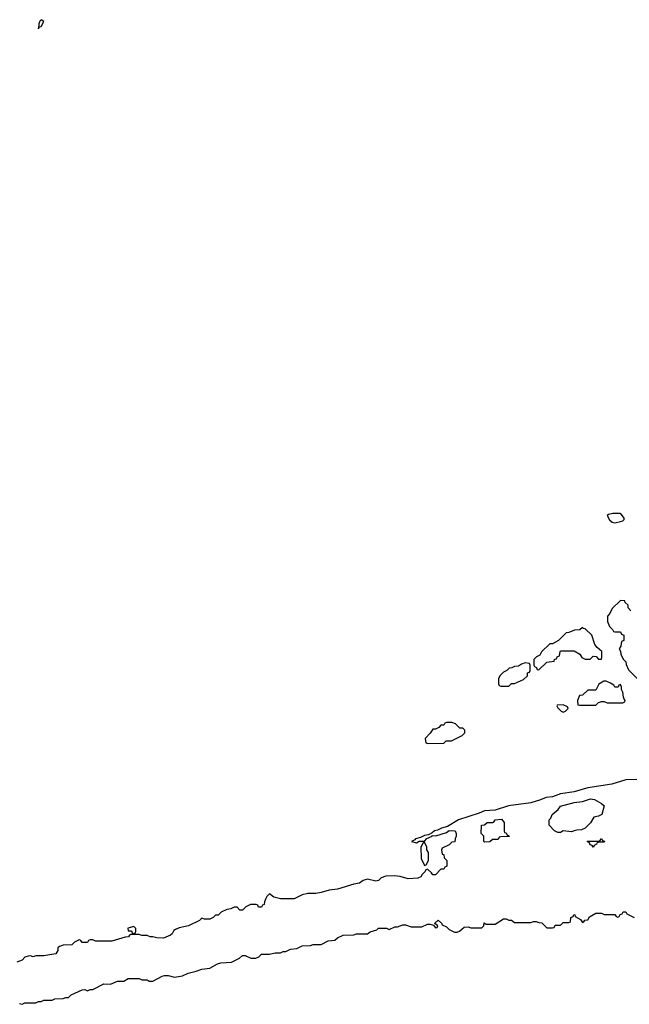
# Model space of a CAD drawing. Header units: inches. Extents: x 2701622 to 2964296, y 496201 to 720542.
# Tile 233 of 256: x 2871671 to 2876155, y 642472 to 649721. Entities that reach past the tile are written whole.
import ezdxf

# ---------------------------------------------------------------- set-up
doc = ezdxf.new("R2010")
doc.units = ezdxf.units.IN
doc.header["$MEASUREMENT"] = 0
doc.layers.add('C8674', color=7, linetype='Continuous')

msp = doc.modelspace()

# ---------------------------------------------------------------- linework, layer by layer
at = {"layer": 'C8674', "color": 4, "elevation": 4}
for points in [[(2871830, 649721.2), (2871818.8, 649710), (2871811, 649690), (2871810, 649654), (2871813.2, 649666.8), (2871830, 649671), (2871848.4, 649708.4)], [(2876034, 646086), (2876002, 646078), (2875992, 646070), (2876010, 646038), (2876030, 646022.8), (2876050, 646017.3), (2876090, 646027.3), (2876108.7, 646031.3), (2876118, 646042), (2876118, 646050), (2876097.2, 646077.2), (2876084.7, 646084.7)], [(2875810, 645246), (2875791.6, 645228.4), (2875752.7, 645227.3), (2875711.6, 645208.4), (2875690, 645206), (2875634, 645150), (2875590, 645126), (2875570, 645126), (2875510, 645066), (2875496.9, 645043.1), (2875474, 645030), (2875454, 645010), (2875454, 644970), (2875458, 644958), (2875472.7, 644952.7), (2875478, 644938), (2875490, 644934), (2875548.4, 644991.6), (2875602, 644998), (2875606, 645010), (2875622, 645018), (2875626, 645030), (2875642, 645038), (2875646, 645070), (2875650, 645074), (2875750, 645074), (2875791.2, 645051.1), (2875805.4, 645025.4), (2875830, 645012), (2875867.3, 645012.7), (2875890, 645034), (2875912.7, 645032.7), (2875930, 645014), (2875950, 645014), (2875954, 645026), (2875954, 645070), (2875919, 645099), (2875901.5, 645121.5), (2875879, 645190), (2875830, 645235.3), (2875818, 645238)], [(2875390, 644986), (2875363.6, 644976.4), (2875339.6, 644960.4), (2875310, 644958), (2875291.6, 644948.4), (2875272.7, 644947.3), (2875254, 644930), (2875230, 644918), (2875202, 644890), (2875192.7, 644867.3), (2875192.7, 644832.7), (2875198, 644818), (2875210, 644814), (2875270, 644814), (2875290, 644834), (2875310, 644834), (2875376.4, 644863.6), (2875406, 644890), (2875407.3, 644912.7), (2875422, 644918), (2875426, 644930), (2875426, 644970), (2875422, 644982)], [(2875967.7, 644852.3), (2875932, 644830), (2875910, 644786), (2875850, 644786), (2875811.6, 644748.4), (2875790, 644746), (2875774, 644710), (2875778, 644678), (2875790, 644674), (2875910, 644674), (2875930, 644694), (2875950, 644702), (2875970, 644702), (2875992.7, 644692.7), (2876010, 644692), (2876107.3, 644692.7), (2876122, 644698), (2876126, 644710), (2876118, 644718), (2876113.2, 644733.2), (2876108, 644770), (2876098, 644790), (2876098, 644810), (2876090, 644826), (2876078, 644822), (2876072.7, 644807.3), (2876050, 644806), (2876042, 644822), (2876016.4, 644836.4), (2875986, 644850)], [(2875670, 644678), (2875624.7, 644675.3), (2875622, 644670), (2875630, 644654), (2875654, 644630), (2875670, 644622), (2875686, 644630), (2875706, 644650), (2875702, 644662)], [(2874850, 644546), (2874810, 644546), (2874798, 644542), (2874790, 644526), (2874770, 644526), (2874754, 644510), (2874730, 644498), (2874710, 644498), (2874691.2, 644468.9), (2874654, 644430), (2874658, 644398), (2874672.7, 644392.7), (2874790, 644394), (2874808.4, 644411.6), (2874847.3, 644412.7), (2874926, 644450), (2874946, 644470), (2874946, 644490), (2874930, 644506), (2874910, 644506), (2874876.4, 644536.4)], [(2875730, 643742), (2875670, 643748), (2875650, 643738), (2875630, 643738), (2875606, 643750), (2875566, 643790), (2875566, 643830), (2875578, 643842), (2875588.7, 643870), (2875632.9, 643907.1), (2875648.7, 643930), (2875750, 643958.8), (2875810, 643964.7), (2875870, 643986), (2875899.8, 643979.8), (2875951.6, 643951.6), (2875970, 643934), (2875954, 643870), (2875930, 643858), (2875894, 643850), (2875871.2, 643808.9), (2875830, 643768), (2875803.6, 643756.4), (2875770, 643755.3), (2875750, 643748.7)], [(2875090, 643666), (2875086, 643670), (2875086, 643710), (2875066, 643730), (2875068, 643790), (2875090, 643794), (2875109.1, 643810.9), (2875150, 643811.3), (2875162, 643818), (2875170, 643831), (2875216, 643836), (2875234, 643810), (2875234, 643750), (2875238, 643738), (2875250, 643734), (2875258, 643718), (2875270, 643714), (2875272.7, 643707.3), (2875210, 643706), (2875198, 643702), (2875190, 643686), (2875150, 643686), (2875130, 643668)], [(2874650, 643666), (2874638, 643662), (2874622, 643630), (2874625.4, 643545.4), (2874650, 643494), (2874662, 643498), (2874678, 643530), (2874678, 643590), (2874666, 643610), (2874666, 643630)], [(2875890, 643628.7), (2875882, 643642), (2875867.3, 643647.3), (2875862, 643662), (2875846, 643670), (2875850, 643674), (2875930, 643674), (2875942, 643678), (2875950, 643692), (2875958, 643678), (2875972.7, 643672.7), (2875970, 643666), (2875930, 643666), (2875918, 643662), (2875914, 643650), (2875898, 643642)], [(2872510, 643046), (2872467.1, 643032.9), (2872470, 643014), (2872492.7, 643012.7), (2872498, 642998), (2872510, 642994), (2872522, 642998), (2872526, 643010), (2872526, 643030)]]:
    msp.add_lwpolyline(points, close=True, dxfattribs=at)
for points in [[(2876166, 645370), (2876146, 645390), (2876146, 645410), (2876126, 645430), (2876122, 645442), (2876090, 645446), (2876030, 645386), (2876011.6, 645348.4), (2875994, 645330), (2875994, 645290), (2876010, 645254), (2876032.7, 645232.7), (2876038, 645218), (2876050, 645214), (2876090, 645214), (2876098, 645198), (2876114, 645190), (2876114, 645150), (2876098, 645142), (2876092, 645110), (2876082, 645090), (2876091.2, 645071.1), (2876092, 645050), (2876110, 645014), (2876130, 644994), (2876132.7, 644972.7), (2876150, 644934), (2876234, 644850)], [(2876210, 644127), (2876130, 644123.7), (2876028.1, 644091.9), (2875850, 644066.6), (2875750, 644037), (2875650, 644020.9), (2875590, 643998.4), (2875544.7, 643995.3), (2875503.4, 643976.6), (2875430, 643955.1), (2875267.1, 643932.9), (2875170, 643900.9), (2875090, 643897.2), (2875050, 643879.3), (2874898, 643830), (2874818.8, 643781.2), (2874774, 643770), (2874744.9, 643755.1), (2874722, 643750), (2874706, 643734), (2874679.6, 643720.4), (2874650, 643715.3), (2874619.6, 643700.4), (2874582, 643690), (2874578, 643682), (2874554, 643670), (2874590, 643662), (2874610, 643674), (2874650, 643674), (2874667.3, 643692.7), (2874706, 643710), (2874706, 643714), (2874732.7, 643712.7), (2874810, 643738), (2874830, 643752), (2874874, 643750), (2874882, 643730), (2874882, 643710), (2874874, 643690), (2874872.7, 643667.3), (2874850, 643666), (2874830, 643646), (2874778, 643622), (2874774, 643610), (2874778, 643578), (2874790, 643574), (2874794, 643550), (2874814, 643530), (2874814, 643490), (2874798, 643482), (2874790, 643466), (2874770, 643466), (2874730, 643426), (2874710, 643426), (2874700.4, 643440.4), (2874670, 643466), (2874658, 643462), (2874654, 643450), (2874631.6, 643428.4), (2874622, 643410), (2874599.8, 643400.2), (2874530, 643395.3), (2874470, 643414), (2874430, 643419), (2874365.4, 643414.6), (2874330, 643402), (2874310, 643384), (2874290, 643379), (2874230, 643394), (2874197.3, 643382.7), (2874170, 643364), (2874130, 643357.2), (2874010, 643319), (2873947.1, 643312.9), (2873890, 643295.3), (2873850, 643289), (2873791.6, 643288.4), (2873750, 643278), (2873690, 643248.7), (2873590, 643248), (2873540.4, 643260.4), (2873510, 643286), (2873490, 643266), (2873482, 643250), (2873472.7, 643227.3), (2873470, 643206), (2873458, 643202), (2873450, 643188), (2873428.4, 643188.4), (2873422, 643202), (2873410, 643206), (2873370, 643208), (2873334, 643190), (2873310, 643166), (2873290, 643166), (2873270, 643186), (2873250, 643186), (2873224.7, 643175.3), (2873194, 643170), (2873154, 643150), (2873131.6, 643128.4), (2873112.7, 643127.3), (2873094, 643110), (2873070, 643098), (2873030, 643098), (2873010, 643106), (2872994, 643090), (2872912, 643050), (2872845.4, 643034.6), (2872816.9, 643023.1), (2872805.4, 643014.6), (2872792, 642990), (2872779.8, 642980.2), (2872730, 642959), (2872680.2, 642960.2), (2872650, 642968), (2872630, 642968), (2872610, 642978), (2872570, 642978), (2872550, 642986), (2872490, 642986), (2872478, 642982), (2872471.2, 642968.9), (2872447.3, 642967.3), (2872350, 642938), (2872230, 642938), (2872210, 642946), (2872190, 642946), (2872178, 642942), (2872170, 642928), (2872130, 642928), (2872122, 642942), (2872110, 642946), (2872074, 642930), (2872054, 642910), (2871990, 642908), (2871963.6, 642896.4), (2871952, 642888), (2871951.2, 642868.9), (2871936, 642844), (2871848.4, 642828.4), (2871790, 642828.7), (2871770, 642822), (2871750, 642828), (2871732.7, 642827.3), (2871710, 642818), (2871690, 642798), (2871650, 642782)], [(2871670, 642478), (2871690, 642472), (2871710, 642482), (2871790, 642482), (2871810, 642492), (2871830, 642492), (2871850, 642502), (2871910, 642502), (2871930, 642512), (2871990, 642514), (2872010, 642522), (2872030, 642522), (2872050, 642542), (2872130, 642578), (2872150, 642582), (2872170, 642572), (2872190, 642582), (2872210, 642582), (2872290, 642622), (2872340.4, 642619.6), (2872390, 642642), (2872436.4, 642643.6), (2872470, 642662), (2872550, 642662), (2872570, 642652), (2872610, 642652), (2872623.6, 642643.6), (2872650, 642642), (2872720.4, 642679.6), (2872736.4, 642683.6), (2872763.6, 642683.6), (2872810, 642672), (2872870, 642681), (2872910, 642701), (2872970, 642716), (2873010, 642731.3), (2873070, 642738), (2873126, 642770), (2873150, 642778), (2873230, 642782), (2873288.8, 642811.1), (2873310, 642832), (2873330, 642832), (2873371.6, 642811.6), (2873408.4, 642811.6), (2873430, 642822), (2873450, 642842), (2873510, 642842), (2873550, 642852), (2873590, 642852), (2873610, 642862), (2873630, 642862), (2873663.1, 642876.9), (2873710, 642882), (2873750, 642902), (2873810, 642904.7), (2873830, 642911.3), (2873890, 642912), (2873940.4, 642939.6), (2873990, 642944.7), (2874010, 642962), (2874050, 642982), (2874130, 642984.7), (2874150, 642992), (2874230, 642992), (2874250, 643006), (2874299, 643021), (2874310, 643032), (2874370, 643032), (2874390, 643022), (2874430, 643042), (2874450, 643042), (2874490, 643058), (2874510, 643058), (2874550, 643042), (2874630, 643042), (2874670, 643062), (2874690, 643062), (2874714, 643054), (2874730, 643034), (2874742, 643038), (2874746, 643050), (2874726, 643066), (2874726, 643070), (2874750, 643092), (2874774, 643070), (2874778, 643058), (2874810, 643042), (2874830, 643022), (2874870, 643002), (2874890, 643002), (2874906, 643010), (2874940.4, 643039.6), (2874970, 643042), (2874990, 643034), (2875070, 643034), (2875086, 643050), (2875088.4, 643071.6), (2875102, 643062), (2875170, 643062), (2875230, 643102), (2875250, 643102), (2875270, 643092), (2875290, 643092), (2875310, 643074), (2875430, 643074), (2875450, 643082), (2875470, 643082), (2875490, 643074), (2875512.7, 643072.7), (2875550, 643034), (2875590, 643034), (2875602, 643038), (2875610, 643054), (2875650, 643054), (2875670, 643074), (2875710, 643074), (2875722, 643078), (2875726, 643110), (2875742, 643118), (2875748, 643132), (2875754, 643130), (2875758, 643118), (2875796.9, 643096.9), (2875810, 643074), (2875822, 643078), (2875828.4, 643091.6), (2875850, 643094), (2875863.1, 643116.9), (2875910, 643142), (2875950, 643142), (2875970, 643134), (2876050, 643134), (2876058, 643118), (2876070, 643114), (2876082, 643118), (2876087.3, 643132.7), (2876102, 643138), (2876110, 643154), (2876130, 643154), (2876138, 643138), (2876190, 643112)]]:
    msp.add_lwpolyline(points, dxfattribs=at)

doc.saveas('drawing.dxf')
